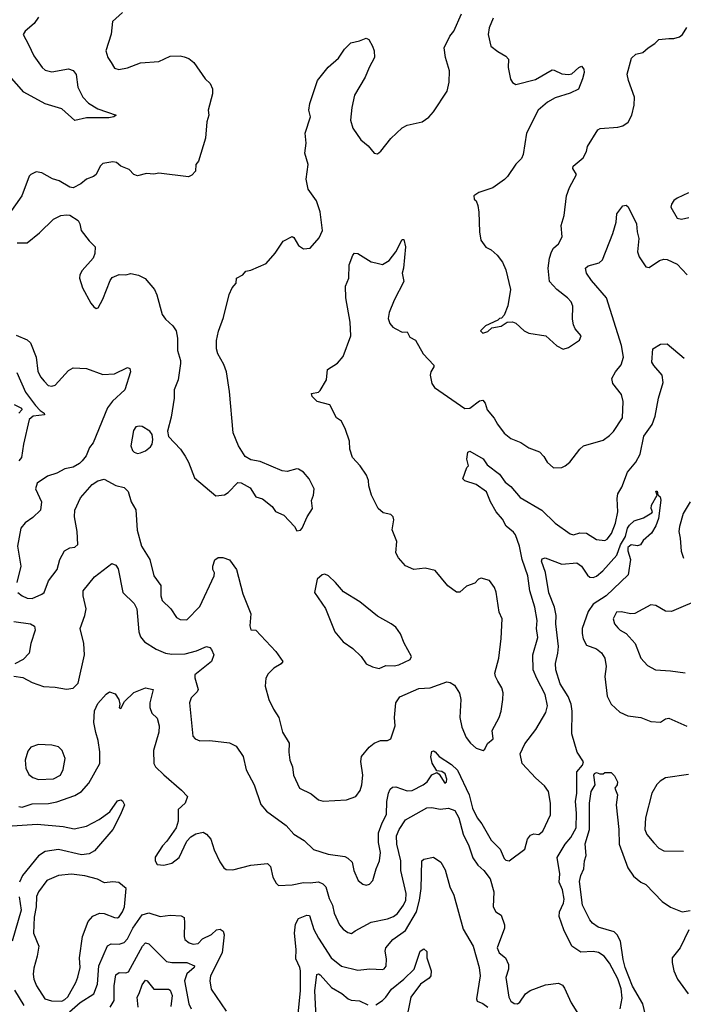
# Model space of a CAD drawing. Extents: x 2133461 to 2293071, y 753526 to 916327.
# Tile 239 of 256: x 2179960 to 2183993, y 878542 to 884525. Entities that reach past the tile are written whole.
import ezdxf

# ---------------------------------------------------------------- set-up
doc = ezdxf.new("R2010")
doc.units = 0

msp = doc.modelspace()

# ---------------------------------------------------------------- linework, layer by layer
at = {"layer": '0CON10XD'}
for points in [[(2180585, 884568.8), (2180524, 884515), (2180516.1, 884436.1), (2180484.2, 884335), (2180496, 884295), (2180516.2, 884265), (2180535, 884230), (2180561.7, 884221.7), (2180615, 884232.9), (2180695, 884262.9), (2180805, 884271.4), (2180875, 884302.9), (2180935, 884305.8), (2180959.7, 884299.7), (2180988.3, 884288.3), (2181018.8, 884265), (2181086.6, 884166.6), (2181117.3, 884137.3), (2181130.8, 884105), (2181132, 884075), (2181106.2, 883975), (2181110, 883945), (2181096.4, 883903.6), (2181088.8, 883805), (2181046.7, 883665), (2181031.2, 883645), (2181027.5, 883605), (2181005, 883580), (2180985, 883570), (2180805, 883592), (2180775, 883586.7), (2180730.5, 883589.5), (2180675, 883576.2), (2180653.3, 883585), (2180624.1, 883614.1), (2180575, 883634), (2180547.7, 883657.7), (2180525, 883662), (2180465, 883652), (2180449.2, 883635), (2180424, 883585), (2180407.9, 883572.1), (2180365, 883555.8), (2180332.2, 883527.8), (2180285, 883502.9), (2180265, 883508), (2180200, 883545), (2180158.7, 883558.7), (2180095, 883593.8), (2180059.3, 883600.7), (2180027.5, 883585), (2180016.4, 883573.6), (2179973.8, 883455), (2179895.8, 883345)], [(2179945, 883170), (2180005, 883168.8), (2180079.7, 883230.3), (2180165, 883313.8), (2180210, 883335), (2180245, 883340), (2180265, 883336.7), (2180315.8, 883305.8), (2180326.2, 883285), (2180333.3, 883245), (2180381.2, 883181.2), (2180417.5, 883145), (2180416.4, 883103.6), (2180406.2, 883075), (2180339.1, 883000.9), (2180325.8, 882975), (2180324, 882955), (2180342.5, 882895), (2180392.4, 882802.4), (2180410.5, 882780.5), (2180425, 882770), (2180436.1, 882773.9), (2180465, 882826.7), (2180509.3, 882940.7), (2180522.4, 882957.6), (2180565, 882976.7), (2180605, 882975.5), (2180635, 882982.3), (2180682.7, 882972.7), (2180722.1, 882952.1), (2180780, 882885), (2180794.1, 882854.1), (2180825, 882733.3), (2180845, 882706.2), (2180891.2, 882665), (2180910, 882635), (2180919.7, 882589.7), (2180918.6, 882515), (2180937.5, 882455), (2180937.5, 882435), (2180923, 882337), (2180897.8, 882275), (2180897.8, 882225), (2180880.8, 882110.8), (2180858.8, 882025), (2180865, 881992.5), (2180936.4, 881916.4), (2180965, 881873.3), (2180986.6, 881836.6), (2181021.7, 881741.7), (2181152.3, 881632.3), (2181205, 881637.5), (2181227.7, 881652.3), (2181285, 881713.3), (2181305, 881711.2), (2181359.5, 881679.5), (2181395, 881626.7), (2181435, 881613.8), (2181495, 881566.7), (2181515, 881536.7), (2181565, 881513.8), (2181630, 881445), (2181645, 881420), (2181666.4, 881423.6), (2181677.5, 881435), (2181706.7, 881505), (2181738.8, 881555), (2181733.6, 881603.6), (2181746, 881635), (2181748.8, 881675), (2181718.8, 881735), (2181685, 881776.2), (2181655, 881793.3), (2181643.9, 881796.1), (2181585, 881780), (2181555, 881783.3), (2181420.7, 881840.7), (2181365, 881850), (2181330.3, 881870.3), (2181288.6, 881935), (2181257.5, 882015), (2181234, 882265), (2181216.2, 882385), (2181199.5, 882429.5), (2181163.8, 882495), (2181156.2, 882525), (2181156.2, 882575), (2181167.7, 882632.3), (2181198, 882715), (2181233.8, 882855), (2181251.2, 882895), (2181275.9, 882924.1), (2181277.5, 882955), (2181315.8, 882974.2), (2181335, 882997.5), (2181365, 883002.5), (2181457.2, 883042.8), (2181513, 883107), (2181560.7, 883179.3), (2181615, 883207.5), (2181625, 883202.5), (2181655, 883153.8), (2181685, 883133.3), (2181725, 883136.7), (2181780.3, 883199.7), (2181800, 883245), (2181786.6, 883356.6), (2181764.2, 883424.2), (2181712, 883495), (2181700.8, 883555), (2181712, 883645), (2181693.2, 883713.2), (2181700, 883775), (2181695.6, 883835), (2181728.1, 883935), (2181716.7, 883975), (2181723.3, 884015), (2181768.8, 884155), (2181835, 884236.7), (2181898.3, 884291.7), (2181934.2, 884345.8), (2181972.5, 884385), (2182025, 884396.2), (2182065, 884413.3), (2182082.5, 884405), (2182103.6, 884363.6), (2182113.3, 884335), (2182116.7, 884295), (2182083.8, 884235), (2182060, 884175), (2181995, 884066.7), (2181978.8, 883991.2), (2181970.8, 883915), (2181983.8, 883865), (2182034, 883795), (2182078.3, 883758.3), (2182115, 883713.3), (2182135, 883710), (2182155, 883726.7), (2182215, 883803.8), (2182285, 883868), (2182315, 883884.2), (2182405, 883904.2), (2182446.6, 883933.4), (2182474, 883965), (2182558.3, 884091.7), (2182570.6, 884145), (2182571.9, 884215), (2182547.5, 884295), (2182540, 884355), (2182573.3, 884425), (2182598.8, 884455), (2182645, 884561.2)], [(2180075, 884541.2), (2180047.9, 884502.1), (2179993.3, 884455), (2179981.2, 884435), (2180012.9, 884375), (2180045.4, 884305.4), (2180095.6, 884235), (2180115, 884218.5), (2180155, 884207.3), (2180255.8, 884225.8), (2180285, 884216.7), (2180302.3, 884192.3), (2180312.9, 884115), (2180342.9, 884055), (2180378.1, 884018.1), (2180433.9, 883983.9), (2180545.8, 883945.8), (2180532.5, 883935), (2180501.7, 883928.3), (2180365, 883929.4), (2180295, 883912), (2180215, 883982.5), (2180115, 884012.9), (2179985, 884083.8), (2179895.4, 884185)], [(2182838, 884535), (2182813.8, 884475), (2182806.7, 884435), (2182822.5, 884365), (2182865, 884332.5), (2182913.6, 884303.6), (2182930, 884285), (2182928.8, 884235), (2182943.6, 884163.6), (2182954.1, 884144.1), (2182975, 884131.2), (2183095, 884162), (2183195, 884220), (2183208.8, 884218.8), (2183255, 884196.2), (2183295, 884192), (2183315, 884196.2), (2183357.5, 884235), (2183375, 884242.5), (2183387.5, 884225), (2183390, 884205), (2183381.2, 884165), (2183355, 884102), (2183305, 884079.2), (2183215, 884050.8), (2183167, 884023), (2183110, 883975), (2183040, 883835), (2183018.8, 883705), (2183008.8, 883681.2), (2182975, 883646.7), (2182925, 883572.5), (2182905.8, 883554.2), (2182835, 883503.3), (2182750, 883475), (2182720, 883455), (2182722.5, 883435), (2182733.6, 883423.6), (2182743.3, 883395), (2182750, 883355), (2182753.8, 883235), (2182763.3, 883185), (2182793.6, 883143.6), (2182825, 883127.5), (2182862.5, 883095), (2182895, 883052.5), (2182914, 883005), (2182942, 882885), (2182926.1, 882786.1), (2182905, 882730), (2182888.3, 882711.7), (2182875, 882710), (2182865, 882700), (2182790, 882665), (2182760, 882635), (2182775, 882620), (2182805, 882630), (2182828.3, 882651.7), (2182885, 882662.5), (2182923.3, 882686.7), (2182955, 882688.8), (2182975, 882680), (2183025, 882634), (2183055, 882620), (2183157.5, 882605), (2183225, 882543.3), (2183263.6, 882523.6), (2183295.9, 882534.1), (2183362.7, 882577.3), (2183372.5, 882605), (2183335.7, 882645.7), (2183325, 882670), (2183319.2, 882705), (2183322, 882785), (2183311.2, 882811.2), (2183290, 882835), (2183224.3, 882885), (2183180.6, 882935), (2183172.5, 883015), (2183179.2, 883075), (2183192, 883115), (2183205, 883136.2), (2183235, 883163.8), (2183255.8, 883205), (2183250, 883275), (2183268.1, 883335), (2183283.9, 883453.9), (2183302, 883505), (2183343.3, 883585), (2183320.5, 883620.5), (2183323.8, 883635), (2183384, 883685), (2183403.8, 883725), (2183410, 883755), (2183473.6, 883856.4), (2183486.7, 883863.3), (2183595, 883871.4), (2183625, 883880), (2183657.4, 883902.6), (2183680, 883945), (2183694.5, 884005.5), (2183695.5, 884055), (2183659.2, 884155), (2183652.3, 884195), (2183678.1, 884291.9), (2183704.7, 884315.3), (2183746, 884325), (2183780, 884355), (2183820.3, 884379.7), (2183845, 884405.6), (2183905, 884411.1), (2183935, 884410.5), (2183969.4, 884420.6), (2183987.5, 884435), (2184015, 884476.7)], [(2184025, 883473.8), (2183955, 883440.8), (2183934.6, 883425.4), (2183920.5, 883405), (2183916.7, 883385), (2183955, 883318.8), (2183982.3, 883312.3), (2184027, 883323)], [(2179949.2, 881045), (2179974, 881025), (2180005, 881010.5), (2180035, 881008.2), (2180095, 881033.8), (2180108.2, 881045), (2180135.6, 881115), (2180186.7, 881185), (2180204.6, 881245.4), (2180232.6, 881297.4), (2180265, 881316.2), (2180295, 881320), (2180313.6, 881336.4), (2180309.2, 881415), (2180291.9, 881505), (2180294.2, 881545), (2180330, 881620), (2180399.7, 881700.3), (2180435, 881722.5), (2180472.3, 881732.3), (2180545, 881694), (2180595, 881682.9), (2180618.1, 881658.1), (2180637.4, 881595), (2180665, 881546.9), (2180672.9, 881422.9), (2180700, 881325), (2180750.5, 881245), (2180775.6, 881145), (2180817.4, 881087.4), (2180818.1, 881025), (2180825.7, 880995), (2180878.6, 880945), (2180912.8, 880892.8), (2180935, 880880), (2180975, 880878.8), (2181055, 880959.2), (2181142, 881145), (2181143.6, 881163.6), (2181134, 881185), (2181134, 881205), (2181146.4, 881243.6), (2181165, 881256.7), (2181195, 881258), (2181235, 881243.8), (2181277.1, 881185), (2181315.5, 881035.5), (2181364.2, 880915), (2181357.5, 880842.5), (2181365, 880817.5), (2181395.9, 880815.9), (2181515.9, 880685.9), (2181558.8, 880625), (2181549.1, 880610.9), (2181504.5, 880585.5), (2181469.7, 880550.3), (2181455.8, 880524.2), (2181450.8, 880475), (2181474.3, 880395), (2181502.9, 880335), (2181535.5, 880285.5), (2181556.9, 880195), (2181598.5, 880128.5), (2181595.6, 880075), (2181602.2, 880025), (2181616.9, 879985), (2181624, 879935), (2181661.2, 879855), (2181730.2, 879820.2), (2181775, 879784.2), (2181805, 879775.8), (2181945, 879783.8), (2182002.5, 879805), (2182028.3, 879841.7), (2182038.6, 879875), (2182044.3, 879935), (2182033, 880017), (2182037.5, 880047.5), (2182084, 880105), (2182115, 880128.6), (2182152.5, 880145), (2182195, 880145.7), (2182215.8, 880155), (2182241.1, 880235), (2182237.1, 880285), (2182246.2, 880373.8), (2182269.8, 880410.2), (2182385, 880460.4), (2182455, 880465.5), (2182555, 880500.8), (2182575, 880498), (2182601.9, 880481.9), (2182632.1, 880432.1), (2182640.6, 880395), (2182634.4, 880285), (2182645.9, 880225.9), (2182673, 880163), (2182699.1, 880129.1), (2182735, 880098.8), (2182775.6, 880084.4), (2182786.6, 880093.4), (2182803.6, 880126.4), (2182836.9, 880155), (2182831.9, 880205), (2182874.4, 880285), (2182885, 880322.5), (2182896.9, 880395), (2182897.1, 880435), (2182890, 880465), (2182866.2, 880506.2), (2182850.6, 880535), (2182847.1, 880555), (2182871.8, 880645), (2182886.5, 880765), (2182892.9, 880885), (2182874.4, 880925), (2182855.9, 881045.9), (2182846.2, 881075), (2182815, 881116.7), (2182765, 881132.5), (2182747.5, 881125), (2182725, 881101.2), (2182675, 881083.8), (2182635, 881046), (2182615, 881046), (2182560.8, 881085), (2182485, 881178.8), (2182425, 881191.9), (2182355, 881184.5), (2182305, 881205.7), (2182262.9, 881255), (2182245.7, 881285), (2182251.5, 881355), (2182224.4, 881425), (2182233.8, 881485), (2182230, 881505), (2182215, 881517.5), (2182169.3, 881529.3), (2182137.5, 881555), (2182098.8, 881635), (2182081.7, 881691.7), (2182078.8, 881725), (2182067, 881757), (2182030, 881815), (2181981.5, 881865), (2181965.6, 881915), (2181964.4, 881965), (2181940.5, 882035), (2181915.8, 882085), (2181885, 882106.7), (2181845, 882184), (2181767.5, 882205), (2181736.7, 882235), (2181733.6, 882253.6), (2181775, 882262.5), (2181785, 882272.5), (2181824.1, 882335.9), (2181830.2, 882399.8), (2181891.1, 882438.9), (2181925, 882478), (2181971.5, 882605), (2181967.8, 882687.8), (2181942, 882835), (2181940, 882905), (2181959.4, 882955), (2181961.4, 883035), (2181984, 883095), (2181995, 883106.2), (2182015, 883104), (2182095, 883053.8), (2182125, 883047.5), (2182165, 883036.7), (2182205, 883062), (2182245.7, 883115), (2182285, 883190), (2182295, 883190), (2182303.8, 883145), (2182292.5, 883015), (2182284.2, 882985), (2182293.8, 882935), (2182235, 882820), (2182205.6, 882745), (2182199.7, 882709.7), (2182209.7, 882679.7), (2182226.9, 882656.9), (2182245.7, 882645.7), (2182285, 882626.7), (2182315, 882627.5), (2182330, 882595), (2182365, 882576.7), (2182411.4, 882495), (2182476, 882425), (2182477.5, 882415), (2182457.5, 882385), (2182454.2, 882365), (2182464, 882315), (2182480.3, 882290.3), (2182665, 882163.1), (2182695, 882164.3), (2182755, 882210), (2182775, 882213.3), (2182788, 882195), (2182801.2, 882155), (2182843, 882103), (2182863, 882067), (2182905, 882012.5), (2182945, 881979.2), (2183005, 881955.7), (2183053.4, 881923.4), (2183119.1, 881899.1), (2183145, 881871.2), (2183165.8, 881835.8), (2183205, 881801.2), (2183255, 881803.8), (2183275, 881813.3), (2183302.7, 881837.3), (2183363.8, 881916.2), (2183386, 881935), (2183505, 881970.5), (2183545, 881997.8), (2183568.2, 882021.8), (2183622.5, 882105), (2183627.9, 882205), (2183617.4, 882247.4), (2183564.3, 882315), (2183558.8, 882345), (2183580, 882385), (2183615, 882428.8), (2183629.1, 882475), (2183617.3, 882545), (2183526.9, 882835), (2183435, 882939.4), (2183404.4, 882985), (2183398.6, 883015), (2183415, 883030), (2183482.4, 883047.6), (2183500.8, 883065), (2183564.4, 883225), (2183584.3, 883295), (2183588, 883345), (2183625, 883393.3), (2183645, 883398.8), (2183658.3, 883388.3), (2183708.5, 883285), (2183711.8, 883235), (2183722.5, 883195), (2183713.5, 883115), (2183724.6, 883084.6), (2183765, 883023.3), (2183785, 883020), (2183848, 883062), (2183875, 883070), (2183895, 883068.5), (2183955, 883039.4), (2184015.6, 882975)], [(2179937.6, 882607.6), (2180005, 882580), (2180025, 882562.5), (2180060.9, 882475), (2180070.1, 882390.1), (2180085.5, 882355), (2180108, 882328), (2180132.6, 882302.6), (2180155, 882298.9), (2180175, 882303.3), (2180256.8, 882393.2), (2180285, 882409.2), (2180365, 882405.6), (2180465, 882369.4), (2180535, 882373.1), (2180615, 882411.4), (2180629.2, 882405), (2180632.7, 882385), (2180599.4, 882275), (2180523.9, 882206.1), (2180493, 882167), (2180406.8, 881953.2), (2180383.8, 881925), (2180363.8, 881875), (2180340, 881845), (2180322.3, 881827.7), (2180283.9, 881806.1), (2180235, 881796.2), (2180185, 881770), (2180128.3, 881751.7), (2180065, 881709.2), (2180056.2, 881675), (2180091.9, 881595), (2180087.1, 881545), (2180040.2, 881499.8), (2179992.3, 881467.7), (2179967.5, 881435), (2179946.5, 881325), (2179967.1, 881205), (2179943.1, 881105)], [(2179925, 880535.8), (2179978.3, 880528.3), (2180035, 880498), (2180105, 880472.9), (2180175, 880470), (2180245, 880458), (2180285, 880464), (2180315, 880493.8), (2180354.4, 880665), (2180348.9, 880735), (2180327.8, 880825), (2180355.6, 880905), (2180363.1, 880945), (2180344.6, 881025), (2180346.4, 881055), (2180415, 881139.1), (2180520.3, 881219.7), (2180545, 881211.2), (2180557.6, 881187.6), (2180586.9, 881045), (2180655, 880978.1), (2180672.5, 880945), (2180683.5, 880805), (2180694.5, 880774.5), (2180718, 880745), (2180789.5, 880700.5), (2180845, 880676.7), (2180885, 880670), (2180965, 880671.5), (2181035, 880690), (2181095, 880715.5), (2181115, 880709.5), (2181125, 880698.9), (2181140, 880665), (2181124.5, 880625), (2181024.4, 880545), (2181024.4, 880525), (2181044.2, 880455), (2181038.3, 880441.7), (2181002.5, 880405), (2180991.9, 880375), (2181012.5, 880172.5), (2181026.7, 880155), (2181055, 880143.3), (2181115, 880145.8), (2181235, 880132), (2181275, 880111.2), (2181317.9, 880047.9), (2181336.2, 879966.2), (2181384.2, 879875), (2181425.6, 879755.6), (2181458.8, 879715), (2181579.3, 879629.3), (2181625.3, 879575.3), (2181688.5, 879538.5), (2181745, 879482.9), (2181835.5, 879455.5), (2181935, 879439.5), (2181955, 879431.1), (2181981.4, 879405), (2181990, 879355), (2182016, 879295), (2182045, 879271.2), (2182065, 879266.2), (2182085, 879271.2), (2182105.8, 879294.2), (2182125.6, 879365), (2182147.5, 879415), (2182152.1, 879465), (2182139.7, 879525), (2182140.9, 879585), (2182162.5, 879645), (2182189.7, 879695), (2182191.1, 879775), (2182200.5, 879825), (2182211.3, 879848.7), (2182225, 879860.9), (2182245, 879864.6), (2182315, 879839.5), (2182345, 879840.9), (2182412.5, 879875), (2182435.4, 879895), (2182465, 879935.8), (2182495, 879950), (2182510, 879940), (2182543.8, 879885), (2182553.8, 879895), (2182555, 879910), (2182545, 879943.3), (2182525, 879956.7), (2182495, 879960), (2182467.3, 880007.3), (2182458.8, 880045), (2182465, 880077.5), (2182475, 880082.5), (2182485, 880076.7), (2182508.9, 880048.9), (2182585, 879998.5), (2182620.5, 879965), (2182692.4, 879815), (2182711.6, 879735), (2182740.9, 879675), (2182769.3, 879639.3), (2182825, 879540), (2182880.6, 879485), (2182905, 879428), (2182915, 879417.5), (2182935, 879414), (2183028.8, 879485), (2183046.7, 879545), (2183065, 879570.5), (2183085, 879578.9), (2183115, 879574.4), (2183140, 879595), (2183185, 879692.5), (2183185.5, 879765), (2183173.1, 879835), (2183149.8, 879869.8), (2183095.9, 879915.9), (2183014.3, 880005), (2183000.8, 880065), (2183030, 880125), (2183097.4, 880212.6), (2183158.1, 880315), (2183167.8, 880355), (2183152.7, 880425), (2183101.9, 880521.9), (2183081.1, 880575), (2183078.5, 880665), (2183108, 880772), (2183100, 880825), (2183104.4, 880875), (2183090.9, 880955), (2183059.2, 881055), (2183048.2, 881145), (2183014.1, 881245), (2182998, 881325), (2182972.2, 881395), (2182961.4, 881411.4), (2182917, 881447), (2182895, 881490), (2182855.7, 881535), (2182820.5, 881595), (2182796, 881656), (2182735, 881700), (2182665, 881722.9), (2182653.3, 881735), (2182676.4, 881803.6), (2182687.5, 881815), (2182678, 881855), (2182683, 881897), (2182695, 881903.3), (2182777.2, 881857.2), (2182800.7, 881820.7), (2182875, 881764.3), (2182910, 881715), (2182945, 881689.4), (2183001.2, 881621.2), (2183133.1, 881545), (2183215, 881465.8), (2183305, 881401.4), (2183325, 881395.7), (2183365, 881406.9), (2183404.4, 881404.4), (2183465, 881367.5), (2183515, 881360.8), (2183530.9, 881369.1), (2183556.2, 881403.8), (2183580.8, 881465), (2183594.6, 881535), (2183590, 881615), (2183595.4, 881644.6), (2183619.4, 881685), (2183654, 881775), (2183704.1, 881835.9), (2183730.8, 881885), (2183753.8, 881995), (2183802.9, 882065), (2183822.2, 882115), (2183841.5, 882225), (2183869.7, 882320.3), (2183863.6, 882365), (2183812.8, 882422.8), (2183801.9, 882445), (2183808.6, 882525), (2183855, 882553.8), (2183895.2, 882555.2), (2183998.3, 882468.3)], [(2179941.4, 882381.4), (2179995, 882262.5), (2180055, 882180.8), (2180085, 882149.5), (2180109.2, 882135), (2180110, 882125), (2180042.5, 882115), (2180016.8, 882095), (2179982.2, 881945), (2179970.4, 881865), (2179955.2, 881844.8)], [(2179925.9, 882185.9), (2179970.4, 882165), (2179971.8, 882155), (2179955.3, 882135)], [(2180675, 881890), (2180695, 881892.9), (2180725, 881905.8), (2180755, 881929.2), (2180764.4, 881945), (2180768.6, 881975), (2180764, 882005), (2180750, 882025), (2180705, 882052.5), (2180685, 882056), (2180665, 882051.2), (2180651.3, 882028.7), (2180636, 881935), (2180645, 881906.7), (2180655, 881898), (2180675, 881890)], [(2183610, 878515), (2183621.2, 878578.8), (2183615.8, 878635.8), (2183595, 878696.7), (2183545, 878792.5), (2183511.5, 878835), (2183476.9, 878856.9), (2183445, 878863.1), (2183370, 878860), (2183316.2, 878896.2), (2183267.5, 878995), (2183238.6, 879075), (2183240, 879105), (2183265, 879156.2), (2183269.4, 879180.6), (2183257.9, 879237.9), (2183238.9, 879285), (2183241.5, 879335), (2183226.4, 879435), (2183274.2, 879515), (2183310.3, 879555), (2183340.8, 879615), (2183344.3, 879704.3), (2183338.4, 879775), (2183345.3, 879825.3), (2183344.8, 879955.2), (2183380, 879995), (2183386.5, 880015), (2183348.2, 880075), (2183314.5, 880185), (2183316.9, 880323.1), (2183310.9, 880365), (2183292.2, 880412.2), (2183245, 880489.5), (2183218.1, 880575), (2183216.1, 880613.9), (2183230.4, 880675), (2183233.4, 880716.6), (2183218.4, 880855), (2183219.6, 880905), (2183209.6, 880955), (2183175, 881042.9), (2183155.8, 881165), (2183131.4, 881235), (2183135, 881248.8), (2183154.1, 881255.9), (2183255, 881216.8), (2183345, 881224.4), (2183375, 881204.4), (2183410.7, 881150.7), (2183425, 881136.9), (2183445, 881136.4), (2183465, 881144.6), (2183503.4, 881176.6), (2183588.3, 881271.7), (2183611.6, 881335), (2183641.3, 881385), (2183653.9, 881435), (2183665, 881454.1), (2183695, 881480), (2183750.9, 881499.1), (2183802.3, 881527.7), (2183806.2, 881535), (2183798, 881555), (2183800, 881575), (2183833.8, 881635), (2183825, 881660), (2183835, 881660), (2183837.5, 881637.5), (2183852, 881625), (2183856.9, 881605), (2183841.9, 881495), (2183825, 881448.8), (2183799.2, 881405), (2183748.8, 881361.2), (2183732.5, 881335), (2183715, 881328.8), (2183675, 881334), (2183655, 881318.8), (2183655, 881297.5), (2183672, 881245), (2183657.3, 881152.7), (2183525, 881024.7), (2183445, 880974.2), (2183415, 880928.9), (2183378.8, 880825), (2183377.4, 880795), (2183385, 880762.5), (2183405, 880724.6), (2183465, 880702.7), (2183495, 880677.5), (2183515, 880645.7), (2183524, 880595), (2183516.4, 880535), (2183529.4, 880415), (2183555.2, 880365.2), (2183607.3, 880317.3), (2183655, 880294.5), (2183735, 880285.5), (2183795, 880260), (2183855, 880257.1), (2183885, 880277.1), (2183905, 880281.4), (2184015, 880232.9)], [(2184034.6, 881595.4), (2183992.9, 881525), (2183969.2, 881445), (2183965.5, 881415), (2183974.4, 881375), (2183979.4, 881295), (2183995, 881253.8)], [(2182145, 880582.9), (2182185, 880600), (2182235, 880598.6), (2182265, 880604.4), (2182333.3, 880636.7), (2182340, 880655), (2182296.1, 880736.1), (2182275, 880792.5), (2182245, 880833.3), (2182216.7, 880855), (2182135, 880901.2), (2182027.3, 880987.3), (2181928.3, 881048.3), (2181880, 881105), (2181836.2, 881145), (2181815, 881155.7), (2181797.3, 881152.7), (2181766.7, 881125), (2181751.2, 881045), (2181817.9, 880947.9), (2181876, 880805), (2181926.7, 880745), (2181984.1, 880704.1), (2182035.7, 880655.7), (2182065, 880611.2), (2182103, 880593), (2182145, 880582.9)], [(2184115, 881012.5), (2183921.9, 880928.1), (2183885, 880930.5), (2183825, 880965.4), (2183795, 880969.6), (2183697.7, 880917.7), (2183674.4, 880914.4), (2183615, 880927.5), (2183587.5, 880925), (2183566, 880885), (2183574.2, 880855), (2183595, 880830), (2183610, 880815), (2183645.9, 880795.9), (2183700, 880735), (2183734.2, 880645), (2183775, 880601.2), (2183824.5, 880574.5), (2183915, 880569.4), (2184005, 880555.8)], [(2179925, 880868.9), (2180025, 880853.3), (2180050.3, 880840.3), (2180054.5, 880815), (2180028.2, 880735), (2180018.1, 880675), (2179981.7, 880638.3), (2179929.3, 880610.7)], [(2179955, 879744.5), (2179975, 879740.4), (2180035, 879760), (2180135, 879763.2), (2180185, 879772.5), (2180295, 879810), (2180335.3, 879834.7), (2180379.4, 879885), (2180447.5, 880005), (2180446.9, 880076.9), (2180437.7, 880145), (2180423.2, 880193.2), (2180410, 880255), (2180413.6, 880326.4), (2180435, 880370.8), (2180485, 880426.2), (2180505, 880440), (2180539.5, 880429.5), (2180563.3, 880395), (2180567.5, 880365), (2180563.6, 880343.6), (2180575, 880340), (2180597.5, 880382.5), (2180653.6, 880436.4), (2180725, 880466.2), (2180770, 880455), (2180750.3, 880375), (2180750.5, 880345), (2180762, 880312), (2180795, 880280), (2180808, 880235), (2180804.6, 880195), (2180773.6, 880085), (2180774.5, 880004.5), (2180785, 879985.8), (2180835, 879936.7), (2180943.6, 879843.6), (2180978.8, 879805), (2180966, 879765), (2180923.3, 879725), (2180923.3, 879655), (2180910, 879615), (2180855, 879533.3), (2180826.7, 879505), (2180784.1, 879435.9), (2180782.5, 879415), (2180795, 879392.5), (2180835, 879386.7), (2180885, 879400), (2180928.8, 879435), (2180975, 879532.5), (2181000.5, 879559.5), (2181031.2, 879578.8), (2181075, 879588.8), (2181095, 879576.2), (2181120.8, 879545), (2181141.7, 879481.7), (2181177, 879407), (2181201.1, 879371.1), (2181215, 879362), (2181255, 879359.4), (2181365, 879387.1), (2181465, 879397.1), (2181485, 879380), (2181498.8, 879315), (2181517.7, 879277.7), (2181533.6, 879263.6), (2181615, 879268.1), (2181685, 879282.7), (2181725, 879280), (2181775, 879286.1), (2181801.4, 879275), (2181820.4, 879255), (2181841.1, 879185), (2181860.5, 879145), (2181871.8, 879095), (2181902.5, 879025), (2181925, 878997.8), (2181955, 878978.1), (2181976.8, 878973.2), (2181998.3, 878988.3), (2182095, 879042.1), (2182195, 879061.2), (2182232.2, 879075), (2182255, 879094.6), (2182293.1, 879145), (2182305.7, 879175), (2182308.4, 879215), (2182277.1, 879355), (2182276.7, 879415), (2182251, 879515), (2182250.8, 879565), (2182266.9, 879605), (2182305, 879662.9), (2182435, 879735.5), (2182465, 879738.9), (2182515, 879728.5), (2182566, 879734), (2182605, 879718.9), (2182629.3, 879675), (2182655, 879575.7), (2182688.9, 879505), (2182712.9, 879432.9), (2182745, 879387.5), (2182781.4, 879355), (2182818.2, 879305), (2182842.2, 879225), (2182837.1, 879135), (2182854.5, 879104.5), (2182885, 879083.8), (2182906.9, 879025), (2182905.5, 879004.5), (2182862.5, 878885), (2182872.9, 878855), (2182912.5, 878825), (2182931.1, 878785), (2182929.5, 878755), (2182914.6, 878704.6), (2182931.9, 878585), (2182945, 878560.8), (2182965, 878547.5), (2182985, 878544.3), (2182999.2, 878555), (2183034, 878606), (2183062.9, 878627.1), (2183155, 878660.4), (2183235, 878670), (2183257.7, 878657.7), (2183270.5, 878640.5), (2183311.1, 878551.1), (2183355, 878480.6)], [(2180075, 879908.5), (2180165, 879912.1), (2180207.8, 879935), (2180225, 879968.8), (2180236.1, 880035), (2180218.9, 880085), (2180195, 880106.7), (2180155, 880116.7), (2180075, 880120.4), (2180027.1, 880105), (2180008.7, 880081.3), (2179993.8, 880025), (2179996.2, 879976.2), (2180015, 879938), (2180040, 879920), (2180075, 879908.5)], [(2183806.2, 878295), (2183747.6, 878545), (2183685, 878652.3), (2183639.8, 878765), (2183627, 878815), (2183611.9, 878925), (2183590.6, 878965), (2183573.3, 878983.3), (2183475, 879011.1), (2183442, 879035), (2183425.8, 879055), (2183380.3, 879145), (2183362.2, 879287.8), (2183370.6, 879325), (2183388.8, 879365), (2183392.9, 879415), (2183403.2, 879446.8), (2183396.9, 879516.9), (2183422, 879605), (2183422.6, 879667.4), (2183422.7, 879765), (2183432.3, 879835), (2183456.7, 879875), (2183449.4, 879935), (2183453.1, 879945), (2183465, 879951.2), (2183485, 879942.5), (2183505, 879942.5), (2183515, 879950), (2183555, 879950), (2183575, 879930), (2183593.3, 879895), (2183590, 879875), (2183577.5, 879855), (2183592, 879815), (2183584.4, 879755), (2183601.9, 879605), (2183603.5, 879515), (2183655, 879372), (2183691.1, 879321.1), (2183735, 879284), (2183765, 879270), (2183865, 879166), (2183915, 879132), (2183985, 879103.1), (2184035, 879112)], [(2184025, 879938.7), (2183885, 879917.9), (2183851.5, 879898.5), (2183831.2, 879878.8), (2183802.1, 879825), (2183763.8, 879675), (2183760, 879605), (2183771.8, 879575), (2183812.9, 879522.9), (2183845, 879491.4), (2183875, 879475.7), (2183995, 879472.5)], [(2179915, 879627.2), (2180065, 879635.9), (2180225, 879623.3), (2180291.1, 879608.9), (2180365, 879623.9), (2180442, 879665), (2180507.6, 879712.4), (2180555, 879778.8), (2180575, 879783.8), (2180585, 879778.8), (2180596.2, 879755), (2180572.3, 879695), (2180525.2, 879604.8), (2180415, 879474.2), (2180382.6, 879457.4), (2180335, 879450.7), (2180196.4, 879483.6), (2180115, 879470.3), (2180074.8, 879445.2), (2179977.8, 879325), (2179958.8, 879285)], [(2181652.7, 878485), (2181666.7, 878625), (2181666.3, 878745), (2181663.3, 878765), (2181637.9, 878817.9), (2181640.4, 878875), (2181629, 878975), (2181635, 879030), (2181655, 879064.4), (2181705, 879084.2), (2181722, 879082), (2181746.8, 878996.8), (2181775.4, 878945), (2181851.8, 878825), (2181915, 878774), (2182015, 878750), (2182087.6, 878757.6), (2182165, 878754.3), (2182175, 878757.5), (2182186.1, 878773.9), (2182189.1, 878819.1), (2182180.4, 878865), (2182184.8, 878885.2), (2182226.9, 878935), (2182305, 878991.5), (2182370.5, 879105), (2182390, 879175), (2182400.4, 879245), (2182403.3, 879415), (2182415, 879424.4), (2182475, 879436), (2182519.2, 879405), (2182545, 879358.8), (2182574.5, 879255), (2182598.9, 879205), (2182655, 878998.8), (2182716.1, 878895), (2182753.1, 878765), (2182758.5, 878715), (2182735.9, 878575.9), (2182740.6, 878560.6), (2182775, 878546.5), (2182805.2, 878525.2)], [(2180215, 878561.9), (2180235, 878570.7), (2180251.5, 878588.5), (2180301.8, 878675), (2180313.3, 878706.7), (2180328.2, 878765), (2180323.8, 878825), (2180342.4, 878955), (2180375.5, 879045), (2180405, 879078.2), (2180445, 879096.4), (2180473.9, 879093.9), (2180535, 879069.1), (2180555, 879068.5), (2180565, 879074.5), (2180585, 879103.1), (2180595.8, 879135), (2180606.7, 879245), (2180561.4, 879281.4), (2180525, 879285.6), (2180475, 879280), (2180432.1, 879302.1), (2180355, 879323.3), (2180275, 879332.3), (2180195, 879325.4), (2180125, 879293.5), (2180073.3, 879225), (2180062.7, 879197.3), (2180060.8, 879135), (2180048.1, 879071.9), (2180044.7, 878974.7), (2180075.9, 878895), (2180066.2, 878835), (2180045, 878762.5), (2180041.3, 878725), (2180046, 878695), (2180062.3, 878655), (2180112.9, 878575), (2180153.3, 878563.3), (2180215, 878561.9)], [(2179956.2, 879195), (2179968, 879115), (2179913.3, 878925)], [(2180263, 878497), (2180326.7, 878553.3), (2180410.5, 878605), (2180431.7, 878665), (2180441.4, 878775), (2180492.8, 878897.2), (2180515, 878910.5), (2180565, 878907.1), (2180595, 878917.3), (2180615, 878940), (2180647.2, 879005), (2180705, 879086.8), (2180745, 879098.9), (2180814.2, 879075.8), (2180875, 879083.3), (2180940.8, 879080.8), (2180959.1, 879069.1), (2180961.8, 879038.2), (2180959.2, 878955), (2180964, 878935), (2180990, 878915), (2181015, 878907.5), (2181045, 878910.8), (2181070.9, 878939.1), (2181125, 878965.6), (2181155.3, 878994.7), (2181177.9, 878997.9), (2181196.2, 878986.2), (2181202.9, 878965), (2181190.7, 878855), (2181120.4, 878715), (2181115.5, 878685), (2181123.3, 878635), (2181215, 878500.8)], [(2184025.6, 878994.4), (2183974, 878885), (2183925.8, 878825), (2183924.2, 878795.8), (2183934.4, 878745), (2183958.2, 878695), (2184022.5, 878605)], [(2180510.5, 878525), (2180533.2, 878565), (2180534.7, 878655), (2180545, 878721.9), (2180565, 878734.5), (2180605, 878732.7), (2180620.6, 878739.4), (2180706.7, 878895), (2180725, 878916), (2180745, 878909.6), (2180852.7, 878802.7), (2180885, 878796.2), (2180975, 878796), (2181021.4, 878775), (2181020.6, 878765), (2180975, 878726.7), (2180960.7, 878685), (2180987.3, 878545), (2181002.9, 878515)], [(2182125, 878539.6), (2182164.4, 878565.6), (2182185.3, 878585), (2182220.3, 878635), (2182293.9, 878695), (2182357.5, 878755), (2182393.1, 878865), (2182415, 878880), (2182433.3, 878863.3), (2182434.5, 878824.5), (2182460, 878745), (2182458.1, 878715), (2182448.6, 878701.4), (2182395, 878663.8), (2182336.1, 878585), (2182305.2, 878425)], [(2181766.6, 878383.4), (2181754.2, 878625), (2181765.8, 878724.2), (2181775, 878726.9), (2181785, 878720.6), (2181854.7, 878644.7), (2181917.7, 878607.7), (2181956, 878576), (2181975, 878568.2), (2182025, 878562.5), (2182075, 878538.7)], [(2180680.8, 878525), (2180674.6, 878585), (2180685, 878608.1), (2180705, 878660.5), (2180725, 878688.9), (2180735, 878684.5), (2180775, 878634.6), (2180865, 878633.5), (2180875, 878628.1), (2180886.7, 878595), (2180877.9, 878527.9)], [(2179927.8, 878627.8), (2179985.7, 878535.7)]]:
    msp.add_lwpolyline(points, dxfattribs=at)

doc.saveas('drawing.dxf')
